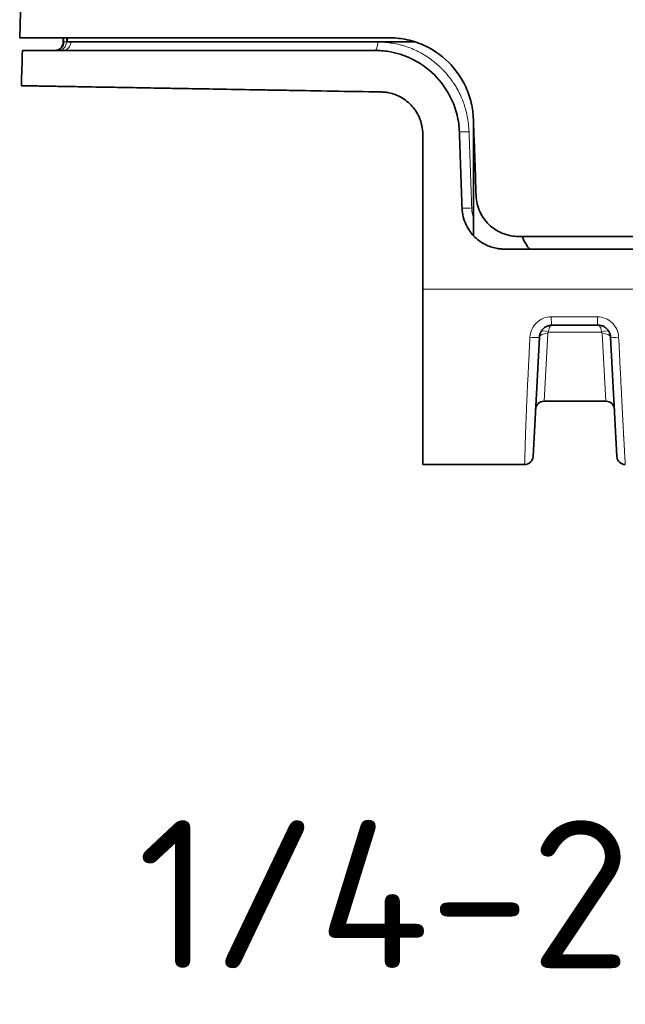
# Model space of a CAD drawing. Header units: millimetres. Extents: x 5 to 415, y 5 to 292.
# Tile 23 of 112: x 83 to 97, y 191 to 214. Entities that reach past the tile are written whole.
import ezdxf

# ---------------------------------------------------------------- set-up
doc = ezdxf.new("R2010")
doc.units = ezdxf.units.MM
for name, color, linetype, lineweight in [('Sichtbar (ISO)', 7, 'Continuous', 35), ('Sichtbar schmal (ISO)', 7, 'Continuous', 18), ('Symbol (ISO)', 7, 'Continuous', 25)]:
    doc.layers.add(name, color=color, linetype=linetype, lineweight=lineweight)
doc.styles.add('Notiztext (ISO)', font='isocpeur.ttf')
doc.dimstyles.new('Standard - Methode 1b (ISO)$7', dxfattribs={"dimtxt": 3.5, "dimasz": 2.5, "dimexe": 2, "dimexo": 0, "dimgap": 0.762, "dimtad": 1, "dimtoh": 1, "dimdsep": 46, "dimtxsty": 'Notiztext (ISO)', "dimcen": 0.09, "dimdle": 10, "dimclrd": 256, "dimclre": 256, "dimclrt": 256, "dimazin": 2, "dimtfac": 1, "dimtmove": 0, "dimatfit": 3, "dimfxl": 1, "dimtolj": 1, "dimlwd": -1, "dimlwe": -1, "dimarcsym": 0})

msp = doc.modelspace()

# ---------------------------------------------------------------- linework, layer by layer
at = {"layer": 'Sichtbar (ISO)'}
for p, q in [((83.57499918, 213.30485871), (83.57499918, 213.40485871)), ((91.89955013, 213.30485871), (83.66477908, 213.30485871)), ((92.07499918, 207.45943859), (92.07499918, 211.12216145)), ((94.33624405, 208.70485871), (100.27484974, 208.70485871)), ((92.07499918, 203.30485684), (92.07499918, 207.45943902)), ((94.68493218, 203.49439151), (94.83304556, 206.32056315)), ((96.51695281, 206.32056319), (96.66506619, 203.49439152)), ((96.40659477, 204.80485868), (94.94339587, 204.8048587))]:
    msp.add_line(p, q, dxfattribs=at)
for centre, start, end in [((83.37499918, 213.30485871), 270, 0), ((94.94340377, 204.60485871), 90.002263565, 177.011003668), ((96.4065946, 204.60485871), 2.98952557, 89.999953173), ((94.48520627, 203.50485871), 269.999993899, 356.99999916), ((96.8647921, 203.50485871), 183.000000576, 270.000124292)]:
    msp.add_arc(centre, 0.2, start, end, dxfattribs=at)
for centre, major_axis, ratio, start_param, end_param in [((94.77499918, 283.34067431), (0, 75.0358156), 0.0453286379, 3.0382918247, 3.0899594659), ((98.01891271, 206.60402462), (30.14837884, 0.00001341), 0.0000277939, 1.6305880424, 1.666678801)]:
    msp.add_ellipse(centre, major_axis=major_axis, ratio=ratio, start_param=start_param, end_param=end_param, dxfattribs=at)
for points in [[(82.54511089, 213.40485871), (82.76211549, 219.98636247), (83.02714418, 226.63718312), (84.43917594, 233.06909178)], [(83.67425651, 213.4048597), (83.67104752, 213.37149502), (83.66788597, 213.3380951), (83.66477908, 213.30485871)], [(82.58379244, 212.27052841), (82.592477, 212.54864367), (82.60131121, 212.82675433), (82.61033769, 213.10485871)], [(92.94248799, 211.1746606), (92.94248801, 211.17466011), (92.9424881, 211.17465963), (92.94248825, 211.17465914)]]:
    msp.add_open_spline(points, degree=3, dxfattribs=at)
for points, knots in [([(82.54511089, 213.40485871), (82.54511089, 213.40485871), (82.86411371, 213.40485871), (84.17003516, 213.40485871), (85.09212427, 213.40485871), (86.73681115, 213.40485871), (87.56762642, 213.40485871), (89.35033721, 213.40485871), (90.29871253, 213.40485871), (91.27504896, 213.40483682)], [-1.3624211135, -1.3624211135, -1.3624211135, -1.3624211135, -0.9984777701, -0.9984777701, -0.6140893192, -0.6140893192, -0.3058921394, -0.3058921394, -0.0000030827, -0.0000030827, -0.0000030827, -0.0000030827]), ([(93.27383198, 211.4746577), (93.26928372, 211.60490278), (93.25201786, 211.73428376), (93.19161747, 211.99217234), (93.14773828, 212.11976638), (92.99066116, 212.46068062), (92.85152513, 212.65857926), (92.50659031, 212.99984086), (92.30223536, 213.13807316), (91.94238098, 213.29618911), (91.79946085, 213.3405924), (91.52842215, 213.39283498), (91.40167342, 213.40485879), (91.27504896, 213.40483682)], [0.000001, 0.000001, 0.000001, 0.000001, 0.03912534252, 0.03912534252, 0.07966389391, 0.07966389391, 0.15237600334, 0.15237600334, 0.22732765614, 0.22732765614, 0.27351773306, 0.27351773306, 0.3131473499, 0.3131473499, 0.3131473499, 0.3131473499]), ([(90.94361992, 213.10483744), (90.03901409, 213.10485871), (89.15940851, 213.10485871), (87.50605285, 213.10485871), (86.7341375, 213.10485871), (85.13814568, 213.10485871), (84.22364172, 213.10485871), (82.92743976, 213.10485871), (82.61033769, 213.10485871), (82.61033769, 213.10485871)], [0.0000031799, 0.0000031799, 0.0000031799, 0.0000031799, 0.2855373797, 0.2855373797, 0.5715384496, 0.5715384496, 0.9527075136, 0.9527075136, 1.3148327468, 1.3148327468, 1.3148327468, 1.3148327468]), ([(90.94361992, 213.10483744), (90.96772938, 213.10485873), (90.99185247, 213.10442281), (91.04344651, 213.10255501), (91.07091382, 213.10099364), (91.15813838, 213.09422476), (91.21778837, 213.0868917), (91.45505582, 213.0467645), (91.62917269, 212.99255502), (91.99923597, 212.81858401), (92.18757915, 212.68763666), (92.51055455, 212.36793979), (92.64345283, 212.18292474), (92.8050935, 211.85004807), (92.8536596, 211.71502613), (92.91921867, 211.44437983), (92.937677, 211.31000094), (92.94240329, 211.1746577)], [-0.31404142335, -0.31404142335, -0.31404142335, -0.31404142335, -0.30644013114, -0.30644013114, -0.2977853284, -0.2977853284, -0.27893716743, -0.27893716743, -0.22242435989, -0.22242435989, -0.15244780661, -0.15244780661, -0.08378952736, -0.08378952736, -0.0406575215, -0.0406575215, -0.000001, -0.000001, -0.000001, -0.000001]), ([(82.58379244, 212.27052841), (82.58379245, 212.27052841), (82.58773099, 212.27045975), (82.59559063, 212.2703224), (82.61117211, 212.27005011), (82.64215352, 212.26950931), (82.68828965, 212.26870433), (82.73442577, 212.26789936), (82.79576605, 212.26682867), (82.87150937, 212.26550622), (82.90018248, 212.2650056), (82.93091078, 212.26446914), (82.96366519, 212.26389739), (83.01743531, 212.26295879), (83.07666361, 212.26192508), (83.14120852, 212.26079861), (83.24507137, 212.25898593), (83.36272278, 212.25693248), (83.49331428, 212.25465258), (83.62390577, 212.25237267), (83.76740241, 212.24986744), (83.92353886, 212.24714298), (83.98115437, 212.24613763), (84.04049286, 212.24510181), (84.10149632, 212.24403701), (84.20581055, 212.24221622), (84.31499534, 212.24031065), (84.42855638, 212.23832786), (84.60852846, 212.23518553), (84.79944134, 212.23185378), (85.00137677, 212.22832925), (85.20331219, 212.22480471), (85.41628761, 212.22108654), (85.64029981, 212.2171768), (85.74461098, 212.21535624), (85.85132081, 212.21349356), (85.9605572, 212.21158682), (86.0859101, 212.20939877), (86.2145897, 212.20715271), (86.34674265, 212.2048458), (86.59405775, 212.20052858), (86.85352896, 212.19600037), (87.12528241, 212.19125634), (87.39703586, 212.18651231), (87.68103005, 212.18155431), (87.97930664, 212.17634929), (88.11895766, 212.17391233), (88.26176438, 212.17142002), (88.4078496, 212.16887013), (88.57378359, 212.16597379), (88.7439478, 212.16300317), (88.91854526, 212.15995482), (89.24685511, 212.15422275), (89.59076068, 212.1482204), (89.95269768, 212.14190362), (90.31463467, 212.13558684), (90.69462813, 212.12895318), (91.09245159, 212.12200914)], [0.49984752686, 0.49984752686, 0.49984752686, 0.49984752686, 0.51724137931, 0.51724137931, 0.51724137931, 0.55172413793, 0.55172413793, 0.55172413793, 0.58620689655, 0.58620689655, 0.58620689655, 0.59926056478, 0.59926056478, 0.59926056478, 0.62068965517, 0.62068965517, 0.62068965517, 0.65517241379, 0.65517241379, 0.65517241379, 0.68965517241, 0.68965517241, 0.68965517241, 0.7023795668, 0.7023795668, 0.7023795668, 0.72413793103, 0.72413793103, 0.72413793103, 0.75862068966, 0.75862068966, 0.75862068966, 0.79310344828, 0.79310344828, 0.79310344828, 0.80916032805, 0.80916032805, 0.80916032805, 0.8275862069, 0.8275862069, 0.8275862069, 0.86206896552, 0.86206896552, 0.86206896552, 0.89655172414, 0.89655172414, 0.89655172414, 0.91269631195, 0.91269631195, 0.91269631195, 0.93103448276, 0.93103448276, 0.93103448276, 0.96551724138, 0.96551724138, 0.96551724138, 1, 1, 1, 1]), ([(92.07499918, 211.12216145), (92.07499918, 211.19081585), (92.06792835, 211.25919792), (92.03925561, 211.39675274), (92.01701226, 211.46530538), (91.9407498, 211.63567817), (91.8763104, 211.73110771), (91.71799729, 211.89667961), (91.62495808, 211.96508251), (91.4362728, 212.05967139), (91.34394743, 212.09011517), (91.21845957, 212.11230815), (91.18756407, 212.11629247), (91.14527633, 212.11975326), (91.13397572, 212.120485), (91.11259947, 212.12150515), (91.10252602, 212.12183329), (91.09245159, 212.12200914)], [0.000001, 0.000001, 0.000001, 0.000001, 0.02060732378, 0.02060732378, 0.04229220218, 0.04229220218, 0.07708602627, 0.07708602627, 0.11242745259, 0.11242745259, 0.14258315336, 0.14258315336, 0.15234610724, 0.15234610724, 0.15590157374, 0.15590157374, 0.15906769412, 0.15906769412, 0.15906769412, 0.15906769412]), ([(93.33685344, 209.66995928), (93.33006598, 209.86432679), (93.32320623, 210.06074646), (93.31627506, 210.25921795), (93.30934388, 210.45768945), (93.30234128, 210.65821277), (93.29526761, 210.86078641), (93.28819393, 211.06336005), (93.28104919, 211.267984), (93.27383198, 211.4746577)], [0, 0, 0, 0, 0.3333333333, 0.3333333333, 0.3333333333, 0.6666666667, 0.6666666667, 0.6666666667, 1, 1, 1, 1]), ([(92.94240329, 211.1746577), (92.94963154, 210.96766768), (92.95678359, 210.76283282), (92.96386094, 210.56015369), (92.97093829, 210.35747455), (92.97794095, 210.15695113), (92.98486846, 209.95858505), (92.99179597, 209.76021898), (92.99864834, 209.56401025), (93.00542475, 209.36995921)], [0, 0, 0, 0, 0.3333333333, 0.3333333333, 0.3333333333, 0.6666666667, 0.6666666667, 0.6666666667, 1, 1, 1, 1]), ([(94.33624405, 208.70485871), (94.27618967, 208.70485872), (94.21630134, 208.71026835), (94.08558811, 208.73404244), (94.01555004, 208.75488062), (93.83325913, 208.83157895), (93.72811364, 208.90122408), (93.55244373, 209.07233442), (93.48202178, 209.17114463), (93.40190948, 209.342013), (93.37933752, 209.40654516), (93.3481126, 209.53752307), (93.33917384, 209.60351168), (93.33685344, 209.66995928)], [-0.15494446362, -0.15494446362, -0.15494446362, -0.15494446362, -0.13678661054, -0.13678661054, -0.11471695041, -0.11471695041, -0.07685071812, -0.07685071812, -0.04049176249, -0.04049176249, -0.01996040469, -0.01996040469, -0.000001, -0.000001, -0.000001, -0.000001]), ([(93.00542475, 209.36995921), (93.00781652, 209.30146779), (93.01723932, 209.23348066), (93.05055819, 209.09739111), (93.07502905, 209.02988057), (93.15688703, 208.86244305), (93.22462324, 208.76895404), (93.38625668, 208.61125185), (93.47842744, 208.5473639), (93.66474803, 208.45970787), (93.75571711, 208.43175726), (93.87742866, 208.4125972), (93.90573501, 208.40937161), (93.94682214, 208.40646093), (93.95951164, 208.40580464), (93.9830709, 208.40503613), (93.99393611, 208.40485884), (94.00480445, 208.40444751)], [0.000001, 0.000001, 0.000001, 0.000001, 0.02057487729, 0.02057487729, 0.0421497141, 0.0421497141, 0.07681672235, 0.07681672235, 0.1106139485, 0.1106139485, 0.13935794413, 0.13935794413, 0.14799415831, 0.14799415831, 0.15184520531, 0.15184520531, 0.15513756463, 0.15513756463, 0.15513756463, 0.15513756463]), ([(100.27483169, 208.40439632), (99.23669572, 208.40485871), (98.18105987, 208.40485871), (96.08756975, 208.40485871), (95.0419084, 208.40485871), (94.00480445, 208.40444751)], [0.00008162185, 0.00008162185, 0.00008162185, 0.00008162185, 0.31151966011, 0.31151966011, 0.62291503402, 0.62291503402, 0.62291503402, 0.62291503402]), ([(94.83304559, 206.32056368), (94.83369047, 206.33286269), (94.83647699, 206.35721105), (94.8449735, 206.39250074), (94.85736043, 206.42583285), (94.8732846, 206.45697808), (94.89255159, 206.48585741), (94.91495629, 206.51225767), (94.940196, 206.5358667), (94.96798212, 206.55642951), (94.99800665, 206.57370083), (95.02992847, 206.5874454), (95.06325485, 206.59741584), (95.09765028, 206.60349419), (95.12092763, 206.60485871), (95.1326373, 206.60485871)], [0.0000012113, 0.0000012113, 0.0000012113, 0.0000012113, 0.08129545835, 0.16132704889, 0.23901571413, 0.31538907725, 0.39155839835, 0.46743607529, 0.54314090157, 0.61880691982, 0.69465376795, 0.77074011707, 0.84709300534, 0.9230411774, 0.99999621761, 0.99999621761, 0.99999621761, 0.99999621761]), ([(96.21736234, 206.60485871), (96.22957005, 206.60485878), (96.24178885, 206.60411227), (96.25391503, 206.60262377), (96.26586745, 206.6011566), (96.27772997, 206.59896919), (96.28941929, 206.59607694), (96.30077681, 206.59326678), (96.31197078, 206.58979114), (96.3229233, 206.58567407), (96.33374387, 206.58160659), (96.34432881, 206.57691308), (96.35460714, 206.5716252), (96.36489427, 206.56633279), (96.37487425, 206.56044498), (96.38447978, 206.55400197), (96.39406727, 206.54757105), (96.40328171, 206.54058702), (96.4120615, 206.53309749), (96.42083504, 206.52561329), (96.42917454, 206.51762431), (96.43702461, 206.50918512), (96.44487306, 206.50074767), (96.45223228, 206.49186019), (96.45905392, 206.48258335), (96.46588393, 206.47329515), (96.47217504, 206.46361663), (96.47788642, 206.45361401), (96.48361349, 206.44358393), (96.48875766, 206.43322797), (96.49328629, 206.4226168), (96.49784434, 206.41193671), (96.50177881, 206.40099805), (96.50506517, 206.38987705), (96.50836153, 206.37872221), (96.51100599, 206.36738398), (96.51298384, 206.35593702), (96.51500698, 206.34422794), (96.51633204, 206.33240499), (96.51695278, 206.32056371)], [0.0000000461, 0.0000000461, 0.0000000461, 0.0000000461, 0.08029231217, 0.08029231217, 0.08029231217, 0.15943399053, 0.15943399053, 0.15943399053, 0.23632920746, 0.23632920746, 0.23632920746, 0.31229809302, 0.31229809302, 0.31229809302, 0.38833206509, 0.38833206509, 0.38833206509, 0.46422335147, 0.46422335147, 0.46422335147, 0.54006064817, 0.54006064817, 0.54006064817, 0.61588226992, 0.61588226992, 0.61588226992, 0.6917968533, 0.6917968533, 0.6917968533, 0.76791993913, 0.76791993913, 0.76791993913, 0.84453752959, 0.84453752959, 0.84453752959, 0.92138833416, 0.92138833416, 0.92138833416, 0.9999988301, 0.9999988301, 0.9999988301, 0.9999988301]), ([(92.07499921, 203.30485684), (92.195375, 203.30485684), (92.31769946, 203.30485685), (92.44151569, 203.30485687), (92.62084529, 203.30485689), (92.80330422, 203.30485687), (92.98938374, 203.30485687), (93.19276164, 203.30485686), (93.40046459, 203.30485686), (93.61176359, 203.30485687), (93.84711975, 203.30485687), (94.08693743, 203.30485688), (94.33046162, 203.30485687), (94.3818727, 203.30485686), (94.43344897, 203.30485686), (94.48520625, 203.30485686)], [0, 0, 0, 0, 0.1621583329, 0.1621583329, 0.1621583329, 0.397020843, 0.397020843, 0.397020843, 0.6537166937, 0.6537166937, 0.6537166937, 0.9396382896, 0.9396382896, 0.9396382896, 1, 1, 1, 1])]:
    msp.add_open_spline(points, degree=3, knots=knots, dxfattribs=at)
msp.add_rational_spline([(93.27499918, 211.44123317), (93.27499918, 210.09279516), (93.27499918, 208.7212155)], [1.00005693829, 1.00007317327, 1.00001827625], degree=2, dxfattribs=at)
at = {"layer": 'Sichtbar schmal (ISO)'}
for p, q in [((83.5921369, 213.30485871), (83.57499918, 213.30485871)), ((83.5921369, 213.40485871), (83.5921369, 213.30485871)), ((83.65108176, 213.30485871), (83.5921369, 213.30485871)), ((83.65108176, 213.40485871), (83.65108176, 213.30485871)), ((83.65108176, 213.30485871), (83.66477908, 213.30485871)), ((95.04356169, 206.44122182), (96.30643597, 206.44122167)), ((94.94339587, 204.80485871), (95.03277192, 206.40352344)), ((96.31721979, 206.40357077), (96.40659477, 204.80485863))]:
    msp.add_line(p, q, dxfattribs=at)
for centre, major_axis, ratio, start_param, end_param in [((83.39244293, 213.30485871), (0, -0.2), 0.9984698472, 0, 1.5707963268), ((83.46317676, 213.30485871), (0, -0.2), 0.9395249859, 0, 1.5707963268), ((83.55869906, 213.30485871), (0, -0.2), 0.9925929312, 0, 1.5707963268), ((90.94362163, 213.30485871), (0, -0.2), 0.3390599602, 6.2831846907, 7.853981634), ((98.0062612, 206.83614515), (30.18838733, 0.00297085), 0.0011278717, 4.6164182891, 4.6527155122), ((96.21714179, 206.80255353), (-0.00022091, 0.19769326), 0.060545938, 2.0586305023, 3.1416377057), ((95.04356428, 206.35031798), (-0.17814579, 0.09090696), 0.4137751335, 4.9204941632, 6.2831699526), ((95.12966525, 206.39959245), (0.09661455, 0.00944758), 0.9484916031, 2.5699816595, 2.9961752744), ((96.30643388, 206.3503184), (0.178149, 0.09090066), 0.4137795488, 0.000020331, 1.3627093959), ((95.27272338, 205.80310774), (1.03253336, 0.64008285), 0.2484040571, 6.1503183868, 6.2755808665), ((94.6333198, 206.33103311), (0.19972581, -0.01046913), 0.0692548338, 4.6003335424, 6.2831854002), ((95.03277039, 206.31007546), (-0.19972581, 0.01046911), 0.4667393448, 4.7368417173, 6.2829233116), ((96.3172228, 206.3101735), (0.19973249, 0.01034064), 0.4664982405, 0.0005869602, 1.5466643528), ((96.71667858, 206.33103297), (-0.19972581, -0.01046898), 0.0604796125, 0, 1.5207957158)]:
    msp.add_ellipse(centre, major_axis=major_axis, ratio=ratio, start_param=start_param, end_param=end_param, dxfattribs=at)
for points, knots in [([(93.17119491, 211.18163751), (93.1678245, 211.24477794), (93.16246969, 211.30667851), (93.15513168, 211.36736532), (93.14760542, 211.42960906), (93.13799038, 211.49057742), (93.12624312, 211.55027752), (93.11437783, 211.61057753), (93.1003354, 211.66958375), (93.08404159, 211.72722453), (93.08067326, 211.73914026), (93.07720861, 211.75099738), (93.07364697, 211.76279496), (93.05991048, 211.80829562), (93.0447244, 211.85295229), (93.02819061, 211.89677487), (93.0070692, 211.95275687), (92.98375062, 212.00737788), (92.9583998, 212.06068019), (92.932915, 212.1142642), (92.90537626, 212.16651648), (92.87589614, 212.21749325), (92.86661457, 212.23354288), (92.85714004, 212.24946604), (92.84747512, 212.26526467), (92.82642567, 212.29967287), (92.80449199, 212.33347362), (92.78166943, 212.36664467), (92.74846951, 212.4148985), (92.71338911, 212.46182198), (92.67640936, 212.50732066), (92.63971055, 212.55247368), (92.6011405, 212.59622367), (92.56068026, 212.63844378), (92.54371137, 212.65615075), (92.52640992, 212.67358802), (92.50877502, 212.69074467), (92.48484034, 212.71403024), (92.46030526, 212.73683381), (92.43523664, 212.75909006), (92.39201997, 212.79745839), (92.34721535, 212.83419571), (92.30121321, 212.86904178), (92.2550513, 212.90400886), (92.20768472, 212.93707113), (92.15954995, 212.96806409), (92.1309771, 212.98646154), (92.10213419, 213.00413146), (92.07311657, 213.02105705), (92.05256374, 213.03304525), (92.0319118, 213.0446248), (92.0111404, 213.05581207), (91.96036494, 213.08315922), (91.90887888, 213.10817449), (91.85634226, 213.13099271), (91.80396266, 213.15374272), (91.75053628, 213.17430934), (91.69569538, 213.19266478), (91.6584828, 213.20511996), (91.62061833, 213.21655336), (91.58198672, 213.22691216), (91.56480553, 213.23151918), (91.54747111, 213.23592643), (91.52998964, 213.24013259), (91.47489245, 213.25338936), (91.41833662, 213.26464771), (91.36049416, 213.2738885), (91.30442246, 213.28284638), (91.24714234, 213.28990923), (91.18876339, 213.29507528), (91.13070876, 213.30021262), (91.07156762, 213.30347555), (91.01143363, 213.30485871)], [0, 0, 0, 0, 0.0508785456, 0.0508785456, 0.0508785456, 0.1030623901, 0.1030623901, 0.1030623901, 0.155770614, 0.155770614, 0.155770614, 0.1666666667, 0.1666666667, 0.1666666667, 0.2086903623, 0.2086903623, 0.2086903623, 0.2623743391, 0.2623743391, 0.2623743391, 0.3163420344, 0.3163420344, 0.3163420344, 0.3333333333, 0.3333333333, 0.3333333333, 0.3703390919, 0.3703390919, 0.3703390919, 0.4241712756, 0.4241712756, 0.4241712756, 0.4775944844, 0.4775944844, 0.4775944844, 0.5, 0.5, 0.5, 0.5304095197, 0.5304095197, 0.5304095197, 0.5828335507, 0.5828335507, 0.5828335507, 0.6354396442, 0.6354396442, 0.6354396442, 0.6666666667, 0.6666666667, 0.6666666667, 0.688784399, 0.688784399, 0.688784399, 0.7428509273, 0.7428509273, 0.7428509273, 0.7967558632, 0.7967558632, 0.7967558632, 0.8333333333, 0.8333333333, 0.8333333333, 0.8496009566, 0.8496009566, 0.8496009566, 0.9008724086, 0.9008724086, 0.9008724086, 0.9505742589, 0.9505742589, 0.9505742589, 1, 1, 1, 1]), ([(92.94248825, 211.17465914), (92.94252933, 211.1745325), (92.95220839, 211.17458943), (93.00672674, 211.17610432), (93.09008768, 211.17879625), (93.14622946, 211.18074712), (93.17117852, 211.18163692)], [0.00095318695, 0.00095318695, 0.00095318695, 0.00095318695, 0.25, 0.5, 0.75, 0.99994522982, 0.99994522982, 0.99994522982, 0.99994522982]), ([(93.23306818, 209.37694546), (93.20817439, 209.37605907), (93.15230049, 209.37410863), (93.06937839, 209.37142792), (93.01656234, 209.36994658), (93.00612192, 209.36984056), (93.00542571, 209.36993173)], [0, 0, 0, 0, 0.25, 0.5, 0.75, 0.98124836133, 0.98124836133, 0.98124836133, 0.98124836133]), ([(93.27499918, 209.14565047), (93.27426992, 209.14781814), (93.26560599, 209.17393654), (93.25156455, 209.22479795), (93.23816478, 209.30004546), (93.23397242, 209.3510571), (93.23306818, 209.37694546)], [0.80779350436, 0.80779350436, 0.80779350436, 0.80779350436, 0.81339156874, 0.87514527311, 0.93671543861, 1, 1, 1, 1]), ([(92.07499918, 207.4594388), (92.23502708, 207.4593838), (92.71713372, 207.45894173), (93.56025089, 207.45888018), (94.64948465, 207.45845915), (95.87247188, 207.45808977), (97.23555973, 207.45784509), (98.72739094, 207.45759064), (99.74753384, 207.45780802), (100.27481921, 207.4578075)], [0.00000004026, 0.00000004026, 0.00000004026, 0.00000004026, 0.05540812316, 0.16719268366, 0.29414122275, 0.43976326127, 0.60586750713, 0.79323297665, 1, 1, 1, 1]), ([(94.61026584, 206.3184586), (94.61356435, 206.38283183), (94.64464874, 206.51037294), (94.75717061, 206.67043448), (94.92393959, 206.77815431), (95.05061948, 206.80206673), (95.11350947, 206.80196853)], [0, 0, 0, 0, 0.25, 0.5, 0.75, 0.99996468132, 0.99996468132, 0.99996468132, 0.99996468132]), ([(95.11350947, 206.80196853), (95.11353515, 206.77592431), (95.11402442, 206.74999834), (95.11497912, 206.72616677), (95.11593404, 206.70232976), (95.1173521, 206.68059106), (95.11911501, 206.66244932), (95.12087791, 206.64430758), (95.12298598, 206.62976432), (95.12529471, 206.61989855), (95.12760334, 206.6100332), (95.13011308, 206.60485784), (95.13263847, 206.6048536)], [0.0000570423, 0.0000570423, 0.0000570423, 0.0000570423, 0.25, 0.25, 0.25, 0.5, 0.5, 0.5, 0.75, 0.75, 0.75, 0.99998970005, 0.99998970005, 0.99998970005, 0.99998970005]), ([(96.20588772, 206.80197995), (96.20572776, 206.79126483), (96.20559678, 206.78063785), (96.20560665, 206.77012577), (96.20561652, 206.75961369), (96.20576753, 206.74922255), (96.20595709, 206.73913214), (96.20604241, 206.73459016), (96.20613537, 206.73010851), (96.20623896, 206.72569783), (96.20636551, 206.72030978), (96.20650793, 206.71502767), (96.20667145, 206.7098748)], [0, 0, 0, 0, 0.3333333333, 0.3333333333, 0.3333333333, 0.6666666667, 0.6666666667, 0.6666666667, 0.816709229, 0.816709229, 0.816709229, 1, 1, 1, 1]), ([(95.13263669, 206.60485871), (95.12821494, 206.60485669), (95.12393989, 206.60405706), (95.1197392, 206.60245608), (95.11569687, 206.60091546), (95.1117233, 206.59863455), (95.10781556, 206.59561698), (95.10388905, 206.5925849), (95.10002866, 206.58880926), (95.09623334, 206.58428753), (95.0926258, 206.57998953), (95.08906713, 206.57500768), (95.08560184, 206.56940186), (95.08210416, 206.56374363), (95.0787017, 206.55745049), (95.07544527, 206.55062612), (95.07218521, 206.54379413), (95.06907205, 206.53643053), (95.06616265, 206.52867074), (95.06568096, 206.52738602), (95.06520481, 206.5260905), (95.06473452, 206.52478489), (95.06224925, 206.51788533), (95.0599392, 206.51069208), (95.05777332, 206.50326534), (95.05502053, 206.49382611), (95.05250113, 206.48401334), (95.05018249, 206.47391075), (95.04774882, 206.46330696), (95.0455365, 206.45238744), (95.04356169, 206.44122182)], [0, 0, 0, 0, 0.1137957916, 0.1137957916, 0.1137957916, 0.2233014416, 0.2233014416, 0.2233014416, 0.3333333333, 0.3333333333, 0.3333333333, 0.4379210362, 0.4379210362, 0.4379210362, 0.5434863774, 0.5434863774, 0.5434863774, 0.6491696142, 0.6491696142, 0.6491696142, 0.6666666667, 0.6666666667, 0.6666666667, 0.7591305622, 0.7591305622, 0.7591305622, 0.8766501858, 0.8766501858, 0.8766501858, 1, 1, 1, 1]), ([(96.30643597, 206.44122167), (96.30471749, 206.45135716), (96.30258463, 206.46166627), (96.30025305, 206.47204965), (96.29792147, 206.48243302), (96.29539118, 206.4928843), (96.29246068, 206.50303667), (96.28953018, 206.51318903), (96.28619948, 206.52305731), (96.28247151, 206.53259458), (96.27874354, 206.54213185), (96.27461831, 206.5513251), (96.27006913, 206.55979644), (96.26551995, 206.56826778), (96.26054682, 206.57601754), (96.25514522, 206.58262355), (96.24974362, 206.58922957), (96.24391355, 206.59471401), (96.23762076, 206.59863132), (96.23132797, 206.60254863), (96.22457246, 206.60485888), (96.2173632, 206.60485871)], [0, 0, 0, 0, 0.1428571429, 0.1428571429, 0.1428571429, 0.2857142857, 0.2857142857, 0.2857142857, 0.4285714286, 0.4285714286, 0.4285714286, 0.5714285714, 0.5714285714, 0.5714285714, 0.7142857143, 0.7142857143, 0.7142857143, 0.8571428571, 0.8571428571, 0.8571428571, 1, 1, 1, 1]), ([(94.61026575, 206.31845855), (94.60386568, 206.19747581), (94.59796531, 206.08386418), (94.59255408, 205.97810504), (94.58696984, 205.86896471), (94.58190682, 205.76819201), (94.57735171, 205.67628044), (94.57384703, 205.6055641), (94.57064299, 205.54009264), (94.56773247, 205.48007216), (94.56654852, 205.45565676), (94.56540605, 205.43213865), (94.56430088, 205.40940719), (94.56003658, 205.3216981), (94.55632779, 205.2457061), (94.55293943, 205.17516643), (94.54952249, 205.10403152), (94.54643024, 205.03841984), (94.5434376, 204.9721902), (94.54070429, 204.91169966), (94.53808344, 204.85099093), (94.53548447, 204.78899821), (94.53326951, 204.73616536), (94.5310701, 204.6823931), (94.52884625, 204.62733301), (94.52725521, 204.58794066), (94.52565181, 204.54789203), (94.5240291, 204.50720871), (94.52367962, 204.49844674), (94.52333018, 204.48966054), (94.52298093, 204.48085359), (94.52121606, 204.43634975), (94.51945507, 204.39130218), (94.5177196, 204.34625145), (94.51611203, 204.30452058), (94.51452646, 204.26278917), (94.51298407, 204.22156434), (94.51151577, 204.18231971), (94.51008677, 204.14353732), (94.50871519, 204.10565355), (94.50762001, 204.07540419), (94.50656161, 204.04573099), (94.50554716, 204.01681751), (94.50531561, 204.01021796), (94.5050866, 204.00364992), (94.50486038, 203.99712033), (94.50362625, 203.9614992), (94.50247654, 203.92705167), (94.50143175, 203.89455894), (94.50030695, 203.85957781), (94.49930394, 203.82686544), (94.49841781, 203.79682274), (94.49739904, 203.76228297), (94.49653461, 203.73126893), (94.49578264, 203.7037445), (94.49533668, 203.68742085), (94.49492971, 203.67231379), (94.49455012, 203.65836264), (94.49413901, 203.64325305), (94.49376579, 203.62950806), (94.49342116, 203.61688037), (94.49252914, 203.58419447), (94.49182365, 203.55889959), (94.49122247, 203.53817567), (94.49081965, 203.52428942), (94.49046562, 203.51249171), (94.49015368, 203.50227162), (94.48975101, 203.48907834), (94.48940452, 203.4785021), (94.48908353, 203.46909324), (94.48864141, 203.45613384), (94.48824708, 203.44537793), (94.48790995, 203.4347354), (94.48765581, 203.42671262), (94.48743235, 203.41880832), (94.48723958, 203.41097343), (94.48699099, 203.40086926), (94.48679302, 203.39087252), (94.48665962, 203.38114185), (94.48658563, 203.37574446), (94.48653417, 203.3704271), (94.48644984, 203.3651332), (94.4862672, 203.35366724), (94.48592282, 203.34217261), (94.48494782, 203.33188147), (94.4849321, 203.33171558), (94.48491622, 203.33155004), (94.48490018, 203.33138486), (94.48412975, 203.32345196), (94.48297032, 203.31642592), (94.48271424, 203.31166552), (94.48248149, 203.30733875), (94.48298995, 203.30485844), (94.48520625, 203.30485871)], [0, 0, 0, 0, 0.035386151, 0.035386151, 0.035386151, 0.0719036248, 0.0719036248, 0.0719036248, 0.1, 0.1, 0.1, 0.1114291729, 0.1114291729, 0.1114291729, 0.1555285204, 0.1555285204, 0.1555285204, 0.2, 0.2, 0.2, 0.240617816, 0.240617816, 0.240617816, 0.2752340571, 0.2752340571, 0.2752340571, 0.3, 0.3, 0.3, 0.3053338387, 0.3053338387, 0.3053338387, 0.332287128, 0.332287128, 0.332287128, 0.3572541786, 0.3572541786, 0.3572541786, 0.3810219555, 0.3810219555, 0.3810219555, 0.4, 0.4, 0.4, 0.4043317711, 0.4043317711, 0.4043317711, 0.4279630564, 0.4279630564, 0.4279630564, 0.4534041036, 0.4534041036, 0.4534041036, 0.4826533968, 0.4826533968, 0.4826533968, 0.5, 0.5, 0.5, 0.5187869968, 0.5187869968, 0.5187869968, 0.5674158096, 0.5674158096, 0.5674158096, 0.6, 0.6, 0.6, 0.6420634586, 0.6420634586, 0.6420634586, 0.7, 0.7, 0.7, 0.7436750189, 0.7436750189, 0.7436750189, 0.8, 0.8, 0.8, 0.8312422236, 0.8312422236, 0.8312422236, 0.8989092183, 0.8989092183, 0.8989092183, 0.9, 0.9, 0.9, 0.9523859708, 0.9523859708, 0.9523859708, 1, 1, 1, 1]), ([(96.70732866, 206.31844545), (96.71896515, 206.09112593), (96.73066658, 205.86482292), (96.74326113, 205.61348912), (96.74754723, 205.52795659), (96.75195703, 205.43908364), (96.75635832, 205.35111733), (96.76489004, 205.18059828), (96.77342615, 205.01431782), (96.78062436, 204.87471159), (96.78725934, 204.74602879), (96.7926644, 204.64006496), (96.79744707, 204.5439109), (96.80052975, 204.48193471), (96.80335862, 204.42413985), (96.80613922, 204.36803063), (96.81323382, 204.22486976), (96.82000668, 204.09335543), (96.82626836, 203.97600119), (96.82642528, 203.97306027), (96.82658189, 203.97012847), (96.82673819, 203.96720599), (96.8328188, 203.85350992), (96.83844743, 203.75451811), (96.84300226, 203.67326126), (96.84425892, 203.65084284), (96.84542716, 203.62976911), (96.84651794, 203.61028702), (96.8494824, 203.55734006), (96.8519041, 203.51655901), (96.85366072, 203.48746746), (96.85574926, 203.4528791), (96.85693747, 203.4328505), (96.85786863, 203.41670571), (96.85800882, 203.41427498), (96.85814418, 203.41195014), (96.85827781, 203.40971128), (96.85929905, 203.39260203), (96.86014863, 203.37986798), (96.86094859, 203.36582331), (96.86171413, 203.35238299), (96.86244002, 203.33823707), (96.86310937, 203.32658963), (96.86313947, 203.3260659), (96.86316953, 203.32554753), (96.86319958, 203.32503497), (96.86389782, 203.31312328), (96.86454299, 203.30483851), (96.86479227, 203.30485686)], [0, 0, 0, 0, 0.1, 0.1, 0.1, 0.13403144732, 0.13403144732, 0.13403144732, 0.2, 0.2, 0.2, 0.26080687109, 0.26080687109, 0.26080687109, 0.3, 0.3, 0.3, 0.4, 0.4, 0.4, 0.40250602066, 0.40250602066, 0.40250602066, 0.5, 0.5, 0.5, 0.52689816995, 0.52689816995, 0.52689816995, 0.6, 0.6, 0.6, 0.68691433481, 0.68691433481, 0.68691433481, 0.7, 0.7, 0.7, 0.8, 0.8, 0.8, 0.89569701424, 0.89569701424, 0.89569701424, 0.9, 0.9, 0.9, 0.9999991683, 0.9999991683, 0.9999991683, 0.9999991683])]:
    msp.add_open_spline(points, degree=3, knots=knots, dxfattribs=at)
for points in [[(93.23306818, 209.37694546), (93.22618724, 209.57746754), (93.21245161, 209.97851515), (93.19179752, 210.58007927), (93.17807048, 210.98111872), (93.17119492, 211.18163751)], [(96.20588772, 206.80197995), (96.27018543, 206.80176831), (96.39790602, 206.7763192), (96.55846821, 206.67185292), (96.67179905, 206.51341383), (96.70405577, 206.38424835), (96.70732869, 206.31844548)]]:
    msp.add_open_spline(points, degree=3, dxfattribs=at)

# ---------------------------------------------------------------- texts
at = {"layer": 'Symbol (ISO)', "insert": (115.01623316, 194.88924767), "char_height": 3.4999999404, "width": 31.0161444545, "attachment_point": 3, "style": 'Notiztext (ISO)'}
msp.add_mtext('\\fISOCPEUR|b0|i0;{\\H3.5000;1/4-20UNC }\\fAIGDT|b0|i0;{\\H3.5000;x}\\fISOCPEUR|b0|i0;{\\H3.5000;5}', dxfattribs=at)

# ---------------------------------------------------------------- leaders
at = {"layer": 'Symbol (ISO)', "annotation_type": 0, "has_hookline": 1, "hookline_direction": 1, "text_width": 30.44677961}
msp.add_leader([(126.71177247, 210.78442482), (118.27823316, 193.1392477), (115.77823316, 193.1392477)], dimstyle='Standard - Methode 1b (ISO)$7', override={"dimtad": 0}, dxfattribs=at)

doc.saveas('drawing.dxf')
